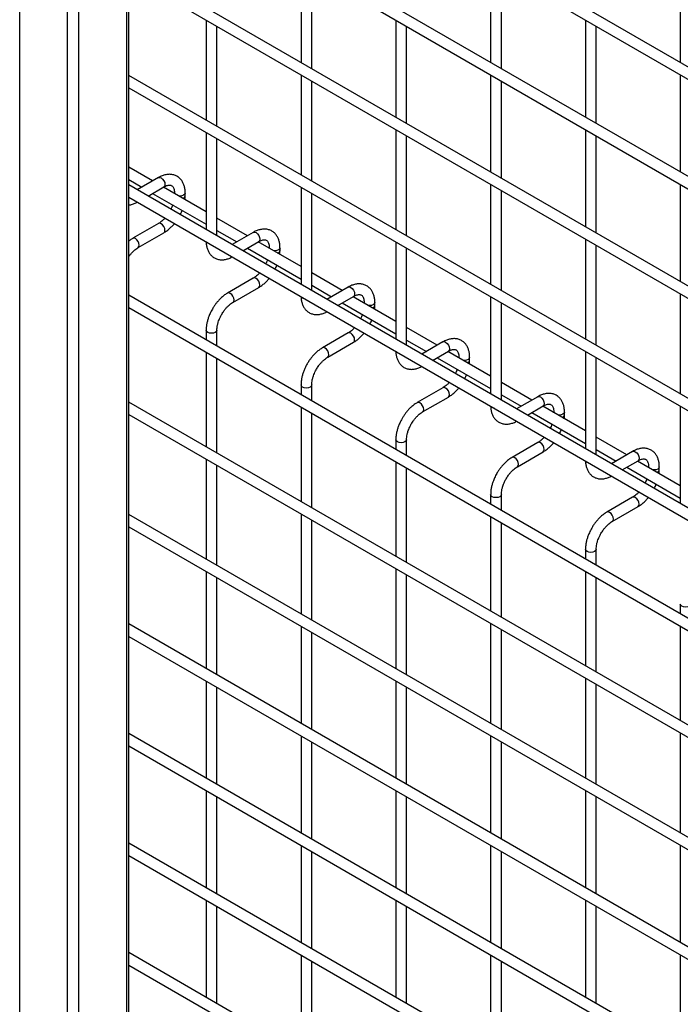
# Model space of a CAD drawing. Header units: inches. Extents: x 0.2 to 10.8, y 0.2 to 8.2.
# Tile 30 of 43: x 9.491 to 9.901, y 5.343 to 5.955. Entities that reach past the tile are written whole.
import ezdxf

# ---------------------------------------------------------------- set-up
doc = ezdxf.new("R2010")
doc.units = ezdxf.units.IN
doc.header["$MEASUREMENT"] = 0

msp = doc.modelspace()

# ---------------------------------------------------------------- linework, layer by layer
for p, q in [((9.49065, 4.57332), (9.49065, 6.81881)), ((9.55694, 6.81881), (9.55694, 4.57332)), ((9.55846, 4.57545), (9.55846, 6.82094)), ((9.52011, 6.8018), (9.52011, 4.55632)), ((9.52748, 4.55632), (9.52748, 6.8018)), ((10.30891, 5.69256), (9.55846, 6.12578)), ((9.55846, 6.11808), (10.30558, 5.68678)), ((10.30891, 5.62451), (9.55846, 6.05774)), ((9.55846, 6.05004), (10.30558, 5.61874)), ((10.30891, 5.55647), (9.55846, 5.98969)), ((9.66546, 5.98827), (9.66546, 5.92793)), ((9.78331, 5.98828), (9.78331, 5.92794)), ((9.90116, 5.9883), (9.90116, 5.92795)), ((9.55846, 5.98199), (10.30558, 5.55069)), ((9.67212, 5.92408), (9.67212, 5.98442)), ((9.78997, 5.92409), (9.78997, 5.98444)), ((9.60653, 5.95425), (9.60653, 5.8922)), ((9.6132, 5.88835), (9.6132, 5.9504)), ((9.72438, 5.95426), (9.72438, 5.89391)), ((9.73105, 5.89006), (9.73105, 5.95041)), ((9.84223, 5.95427), (9.84223, 5.89392)), ((9.8489, 5.89007), (9.8489, 5.95042)), ((10.30891, 5.48672), (9.55846, 5.91994)), ((9.66546, 5.92023), (9.66546, 5.85818)), ((9.78331, 5.92024), (9.78331, 5.85989)), ((9.90116, 5.92025), (9.90116, 5.8599)), ((9.67212, 5.85433), (9.67212, 5.91638)), ((9.78997, 5.85604), (9.78997, 5.91639)), ((9.55846, 5.91225), (10.30558, 5.48095)), ((9.60653, 5.8845), (9.60653, 5.82415)), ((9.72438, 5.88621), (9.72438, 5.82416)), ((9.84223, 5.88622), (9.84223, 5.82588)), ((9.6132, 5.8203), (9.6132, 5.88065)), ((9.73105, 5.82031), (9.73105, 5.88236)), ((9.8489, 5.82203), (9.8489, 5.88237)), ((9.57328, 5.85436), (9.55846, 5.86291)), ((9.55846, 5.85521), (9.56661, 5.85051)), ((9.57691, 5.85645), (9.56374, 5.84885)), ((9.78331, 5.85219), (9.78331, 5.79015)), ((9.90116, 5.85221), (9.90116, 5.79186)), ((10.30891, 5.41867), (9.55846, 5.8519)), ((9.57041, 5.845), (9.58024, 5.85068)), ((9.57328, 5.84666), (9.60653, 5.82746)), ((9.60653, 5.83516), (9.57995, 5.85051)), ((9.58682, 5.84688), (9.58682, 5.84654)), ((9.58688, 5.8465), (9.58682, 5.84687)), ((9.59349, 5.84514), (9.59349, 5.84688)), ((9.66546, 5.85048), (9.66546, 5.79013)), ((9.67212, 5.78629), (9.67212, 5.84663)), ((9.78997, 5.7863), (9.78997, 5.84835)), ((9.55846, 5.8442), (10.30558, 5.4129)), ((9.57691, 5.82797), (9.56091, 5.81874)), ((9.6322, 5.82034), (9.6132, 5.83131)), ((9.56424, 5.81296), (9.58024, 5.8222)), ((9.6132, 5.82361), (9.62554, 5.81649)), ((9.63583, 5.82243), (9.62267, 5.81483)), ((9.62934, 5.81099), (9.63917, 5.81666)), ((9.66546, 5.80114), (9.63887, 5.81649)), ((9.72438, 5.81647), (9.72438, 5.75612)), ((9.84223, 5.81818), (9.84223, 5.75613)), ((9.6322, 5.81264), (9.66546, 5.79345)), ((9.64575, 5.81286), (9.64575, 5.81252)), ((9.64581, 5.81249), (9.64575, 5.81286)), ((9.65241, 5.81112), (9.65241, 5.81286)), ((9.73105, 5.75227), (9.73105, 5.81262)), ((9.8489, 5.75228), (9.8489, 5.81433)), ((9.69113, 5.78632), (9.67212, 5.7973)), ((9.63583, 5.79396), (9.61983, 5.78472)), ((9.62317, 5.77895), (9.63917, 5.78818)), ((9.67212, 5.7896), (9.68446, 5.78247)), ((9.69476, 5.78842), (9.6816, 5.78082)), ((10.30891, 5.35014), (9.55846, 5.78336)), ((9.68826, 5.77697), (9.69809, 5.78264)), ((9.72438, 5.76713), (9.6978, 5.78247)), ((9.70467, 5.77884), (9.70467, 5.77851)), ((9.70473, 5.77847), (9.70467, 5.77884)), ((9.71134, 5.77711), (9.71134, 5.77884)), ((9.78331, 5.78245), (9.78331, 5.7221)), ((9.90116, 5.78416), (9.90116, 5.72211)), ((9.55846, 5.77567), (10.30558, 5.34436)), ((9.69113, 5.77862), (9.72438, 5.75943)), ((9.78997, 5.71825), (9.78997, 5.7786)), ((9.60653, 5.76168), (9.60653, 5.75562)), ((9.6132, 5.75177), (9.6132, 5.76168)), ((9.75006, 5.7523), (9.73105, 5.76328)), ((9.69476, 5.75994), (9.67876, 5.7507)), ((9.73105, 5.75558), (9.74339, 5.74846)), ((9.75368, 5.7544), (9.74052, 5.7468)), ((9.68209, 5.74493), (9.69809, 5.75417)), ((9.74719, 5.74295), (9.75702, 5.74863)), ((9.78331, 5.73311), (9.75672, 5.74846)), ((9.84223, 5.74843), (9.84223, 5.68808)), ((9.60653, 5.74792), (9.60653, 5.68927)), ((9.6132, 5.68542), (9.6132, 5.74407)), ((9.75006, 5.74461), (9.78331, 5.72541)), ((9.7636, 5.74483), (9.7636, 5.74449)), ((9.76366, 5.74445), (9.7636, 5.74482)), ((9.77026, 5.74309), (9.77026, 5.74483)), ((9.8489, 5.68424), (9.8489, 5.74458)), ((9.66546, 5.72766), (9.66546, 5.7216)), ((9.67212, 5.71775), (9.67212, 5.72766)), ((9.75368, 5.72592), (9.73769, 5.71669)), ((9.80898, 5.71829), (9.78997, 5.72926)), ((9.74102, 5.71091), (9.75702, 5.72015)), ((9.78997, 5.72156), (9.80231, 5.71444)), ((9.81261, 5.72038), (9.79945, 5.71278)), ((10.23698, 5.32532), (9.55846, 5.71702)), ((9.66546, 5.7139), (9.66546, 5.65526)), ((9.80611, 5.70893), (9.81594, 5.71461)), ((9.84223, 5.69909), (9.81565, 5.71444)), ((9.90116, 5.71441), (9.90116, 5.65407)), ((9.55846, 5.70932), (10.30558, 5.27802)), ((9.67212, 5.65141), (9.67212, 5.71005)), ((9.80898, 5.71059), (9.84223, 5.69139)), ((9.82252, 5.71081), (9.82252, 5.71047)), ((9.82259, 5.71043), (9.82252, 5.71081)), ((9.82919, 5.70907), (9.82919, 5.71081)), ((9.72438, 5.69364), (9.72438, 5.68758)), ((9.73105, 5.68373), (9.73105, 5.69364)), ((9.86791, 5.68427), (9.8489, 5.69524)), ((9.81261, 5.69191), (9.79661, 5.68267)), ((9.8489, 5.68755), (9.86124, 5.68042)), ((9.60653, 5.68157), (9.60653, 5.61953)), ((9.79994, 5.6769), (9.81594, 5.68613)), ((9.87154, 5.68637), (9.85837, 5.67877)), ((9.6132, 5.61568), (9.6132, 5.67773)), ((9.72438, 5.67988), (9.72438, 5.62124)), ((9.73105, 5.61739), (9.73105, 5.67604)), ((9.86504, 5.67492), (9.87487, 5.68059)), ((9.86791, 5.67657), (9.90116, 5.65738)), ((9.90116, 5.66508), (9.87457, 5.68042)), ((9.88145, 5.67679), (9.88145, 5.67645)), ((9.88151, 5.67642), (9.88145, 5.67679)), ((9.88811, 5.67506), (9.88811, 5.67679)), ((9.78331, 5.65963), (9.78331, 5.65357)), ((9.78997, 5.64972), (9.78997, 5.65963)), ((9.87154, 5.65789), (9.85554, 5.64865)), ((9.85887, 5.64288), (9.87487, 5.65211)), ((10.30891, 5.21405), (9.55846, 5.64727)), ((9.66546, 5.64756), (9.66546, 5.58551)), ((9.78331, 5.64587), (9.78331, 5.58722)), ((9.55846, 5.63958), (10.30558, 5.20827)), ((9.67212, 5.58166), (9.67212, 5.64371)), ((9.78997, 5.58337), (9.78997, 5.64202)), ((9.84223, 5.62561), (9.84223, 5.61955)), ((9.8489, 5.6157), (9.8489, 5.62561)), ((9.60653, 5.61183), (9.60653, 5.55148)), ((9.6132, 5.54763), (9.6132, 5.60798)), ((9.72438, 5.61354), (9.72438, 5.55149)), ((9.73105, 5.54764), (9.73105, 5.60969)), ((9.84223, 5.61185), (9.84223, 5.5532)), ((9.8489, 5.54936), (9.8489, 5.608)), ((9.90116, 5.59159), (9.90116, 5.58553)), ((10.30891, 5.146), (9.55846, 5.57923)), ((9.66546, 5.57781), (9.66546, 5.51746)), ((9.78331, 5.57952), (9.78331, 5.51747)), ((9.90116, 5.57783), (9.90116, 5.51919)), ((9.55846, 5.57153), (10.30558, 5.14023)), ((9.67212, 5.51362), (9.67212, 5.57396)), ((9.78997, 5.51363), (9.78997, 5.57567)), ((9.60653, 5.54378), (9.60653, 5.48344)), ((9.72438, 5.54379), (9.72438, 5.48345)), ((9.84223, 5.54551), (9.84223, 5.48346)), ((9.8489, 5.47961), (9.8489, 5.54166)), ((9.6132, 5.47959), (9.6132, 5.53993)), ((9.73105, 5.4796), (9.73105, 5.53995)), ((10.30891, 5.07796), (9.55846, 5.51118)), ((9.66546, 5.50977), (9.66546, 5.44942)), ((9.78331, 5.50978), (9.78331, 5.44943)), ((9.90116, 5.51149), (9.90116, 5.44944)), ((9.67212, 5.44557), (9.67212, 5.50592)), ((9.78997, 5.44558), (9.78997, 5.50593)), ((9.55846, 5.50349), (10.30558, 5.07218)), ((9.60653, 5.47574), (9.60653, 5.41539)), ((9.72438, 5.47575), (9.72438, 5.4154)), ((9.84223, 5.47576), (9.84223, 5.41541)), ((9.6132, 5.41154), (9.6132, 5.47189)), ((9.73105, 5.41155), (9.73105, 5.4719)), ((9.8489, 5.41156), (9.8489, 5.47191)), ((10.30891, 5.00991), (9.55846, 5.44314)), ((9.66546, 5.44172), (9.66546, 5.38137)), ((9.67212, 5.37753), (9.67212, 5.43787)), ((9.78331, 5.44173), (9.78331, 5.38138)), ((9.78997, 5.37754), (9.78997, 5.43788)), ((9.90116, 5.44174), (9.90116, 5.3814)), ((9.55846, 5.43544), (10.30558, 5.00414)), ((9.60653, 5.40769), (9.60653, 5.34735)), ((9.72438, 5.4077), (9.72438, 5.34736)), ((9.84223, 5.40772), (9.84223, 5.34737)), ((9.6132, 5.3435), (9.6132, 5.40384)), ((9.73105, 5.34351), (9.73105, 5.40386)), ((9.8489, 5.34352), (9.8489, 5.40387)), ((10.30891, 4.94187), (9.55846, 5.37509)), ((9.66546, 5.37368), (9.66546, 5.31333)), ((9.67212, 5.30948), (9.67212, 5.36983)), ((9.78331, 5.37369), (9.78331, 5.31334)), ((9.78997, 5.30949), (9.78997, 5.36984)), ((9.90116, 5.3737), (9.90116, 5.31335)), ((9.55846, 5.3674), (10.30558, 4.93609))]:
    msp.add_line(p, q)
at = {"flags": 128}
for points in [[(9.57691, 5.85645), (9.57767, 5.8566), (9.57857, 5.85629)], [(9.57857, 5.85629), (9.57948, 5.85556), (9.58024, 5.85453), (9.58075, 5.85335), (9.58093, 5.8522), (9.58075, 5.85126), (9.58024, 5.85068), (9.58024, 5.85068)], [(9.59349, 5.84687), (9.59323, 5.84614), (9.59251, 5.84552), (9.59143, 5.8451), (9.59015, 5.84495), (9.5895, 5.84499)], [(9.58024, 5.8222), (9.58024, 5.8222), (9.58075, 5.82279), (9.58093, 5.82373), (9.58075, 5.82487), (9.58024, 5.82605), (9.57948, 5.82708), (9.57857, 5.82781), (9.57767, 5.82812), (9.57691, 5.82797)], [(9.63583, 5.82243), (9.6366, 5.82258), (9.6375, 5.82227)], [(9.6375, 5.82227), (9.6384, 5.82154), (9.63917, 5.82051), (9.63968, 5.81933), (9.63986, 5.81819), (9.63968, 5.81725), (9.63917, 5.81666), (9.63917, 5.81666)], [(9.56258, 5.81857), (9.56167, 5.81889), (9.56091, 5.81874), (9.5609, 5.81873)], [(9.56424, 5.81296), (9.56424, 5.81296), (9.56475, 5.81355), (9.56493, 5.81449), (9.56475, 5.81564), (9.56424, 5.81681), (9.56348, 5.81784), (9.56258, 5.81857)], [(9.60751, 5.81567), (9.60678, 5.8163), (9.60677, 5.81632)], [(9.60862, 5.81524), (9.60859, 5.81525), (9.60751, 5.81567)], [(9.65241, 5.81285), (9.65216, 5.81212), (9.65144, 5.8115), (9.65035, 5.81108), (9.64908, 5.81094), (9.64843, 5.81097)], [(9.63917, 5.78818), (9.63917, 5.78818), (9.63968, 5.78877), (9.63986, 5.78971), (9.63968, 5.79085), (9.63917, 5.79203), (9.6384, 5.79306), (9.6375, 5.79379), (9.6366, 5.7941), (9.63583, 5.79396)], [(9.69476, 5.78842), (9.69552, 5.78856), (9.69643, 5.78825)], [(9.69643, 5.78825), (9.69733, 5.78752), (9.69809, 5.78649), (9.6986, 5.78531), (9.69878, 5.78417), (9.6986, 5.78323), (9.69809, 5.78264), (9.69809, 5.78264)], [(9.6215, 5.78456), (9.6206, 5.78487), (9.61983, 5.78472), (9.61982, 5.78471)], [(9.62316, 5.77894), (9.62317, 5.77895), (9.62368, 5.77954), (9.62386, 5.78047), (9.62368, 5.78162), (9.62317, 5.7828), (9.6224, 5.78383), (9.6215, 5.78456)], [(9.66643, 5.78165), (9.66571, 5.78228), (9.66569, 5.7823)], [(9.66755, 5.78123), (9.66751, 5.78124), (9.66643, 5.78165)], [(9.71134, 5.77883), (9.71108, 5.77811), (9.71036, 5.77748), (9.70928, 5.77707), (9.708, 5.77692), (9.70736, 5.77696)], [(9.6132, 5.76168), (9.6132, 5.76168), (9.61294, 5.76094), (9.61222, 5.76032), (9.61114, 5.7599), (9.60986, 5.75975), (9.60859, 5.7599), (9.60751, 5.76032), (9.60678, 5.76094), (9.60653, 5.76168), (9.60653, 5.76169)], [(9.69809, 5.75417), (9.69809, 5.75417), (9.6986, 5.75475), (9.69878, 5.75569), (9.6986, 5.75684), (9.69809, 5.75802), (9.69733, 5.75905), (9.69643, 5.75977), (9.69552, 5.76009), (9.69476, 5.75994)], [(9.75368, 5.7544), (9.75445, 5.75455), (9.75535, 5.75423)], [(9.68043, 5.75054), (9.67952, 5.75085), (9.67876, 5.7507), (9.67875, 5.7507)], [(9.68209, 5.74493), (9.68209, 5.74493), (9.6826, 5.74552), (9.68278, 5.74646), (9.6826, 5.7476), (9.68209, 5.74878), (9.68133, 5.74981), (9.68043, 5.75054)], [(9.72536, 5.74764), (9.72464, 5.74826), (9.72462, 5.74828)], [(9.75535, 5.75423), (9.75625, 5.75351), (9.75702, 5.75247), (9.75753, 5.7513), (9.75771, 5.75015), (9.75753, 5.74921), (9.75702, 5.74863), (9.75702, 5.74863)], [(9.72648, 5.74721), (9.72644, 5.74722), (9.72536, 5.74764)], [(9.77026, 5.74482), (9.77001, 5.74409), (9.76929, 5.74347), (9.76821, 5.74305), (9.76693, 5.7429), (9.76628, 5.74294)], [(9.67212, 5.72767), (9.67212, 5.72766), (9.67187, 5.72692), (9.67115, 5.7263), (9.67006, 5.72588), (9.66879, 5.72574), (9.66751, 5.72588), (9.66643, 5.7263), (9.66571, 5.72692), (9.66546, 5.72766), (9.66546, 5.72767)], [(9.75702, 5.72015), (9.75702, 5.72015), (9.75753, 5.72074), (9.75771, 5.72167), (9.75753, 5.72282), (9.75702, 5.724), (9.75625, 5.72503), (9.75535, 5.72576), (9.75445, 5.72607), (9.75368, 5.72592)], [(9.81261, 5.72038), (9.81337, 5.72053), (9.81428, 5.72022)], [(9.81428, 5.72022), (9.81518, 5.71949), (9.81594, 5.71846), (9.81645, 5.71728), (9.81663, 5.71613), (9.81645, 5.7152), (9.81594, 5.71461), (9.81594, 5.71461)], [(9.73935, 5.71652), (9.73845, 5.71684), (9.73769, 5.71669), (9.73768, 5.71668)], [(9.74101, 5.71091), (9.74102, 5.71091), (9.74153, 5.7115), (9.74171, 5.71244), (9.74153, 5.71358), (9.74102, 5.71476), (9.74025, 5.71579), (9.73935, 5.71652)], [(9.78428, 5.71362), (9.78356, 5.71424), (9.78355, 5.71427)], [(9.7854, 5.71319), (9.78536, 5.7132), (9.78428, 5.71362)], [(9.82919, 5.7108), (9.82893, 5.71007), (9.82821, 5.70945), (9.82713, 5.70903), (9.82586, 5.70888), (9.82521, 5.70892)], [(9.73105, 5.69365), (9.73105, 5.69364), (9.73079, 5.69291), (9.73007, 5.69228), (9.72899, 5.69186), (9.72771, 5.69172), (9.72644, 5.69186), (9.72536, 5.69228), (9.72464, 5.69291), (9.72438, 5.69364), (9.72438, 5.69365)], [(9.81594, 5.68613), (9.81594, 5.68613), (9.81645, 5.68672), (9.81663, 5.68766), (9.81645, 5.6888), (9.81594, 5.68998), (9.81518, 5.69101), (9.81428, 5.69174), (9.81337, 5.69205), (9.81261, 5.69191)], [(9.79828, 5.6825), (9.79738, 5.68282), (9.79661, 5.68267), (9.7966, 5.68266)], [(9.79994, 5.67689), (9.79994, 5.6769), (9.80046, 5.67748), (9.80064, 5.67842), (9.80046, 5.67957), (9.79994, 5.68075), (9.79918, 5.68178), (9.79828, 5.6825)], [(9.87154, 5.68637), (9.8723, 5.68651), (9.8732, 5.6862)], [(9.8732, 5.6862), (9.8741, 5.68547), (9.87487, 5.68444), (9.87538, 5.68326), (9.87556, 5.68212), (9.87538, 5.68118), (9.87487, 5.68059), (9.87487, 5.68059)], [(9.84321, 5.6796), (9.84249, 5.68023), (9.84247, 5.68025)], [(9.84433, 5.67918), (9.84429, 5.67919), (9.84321, 5.6796)], [(9.88811, 5.67678), (9.88786, 5.67606), (9.88714, 5.67543), (9.88606, 5.67501), (9.88478, 5.67487), (9.88413, 5.6749)], [(9.78997, 5.65963), (9.78997, 5.65963), (9.78972, 5.65889), (9.789, 5.65827), (9.78792, 5.65785), (9.78664, 5.6577), (9.78536, 5.65785), (9.78428, 5.65827), (9.78356, 5.65889), (9.78331, 5.65963), (9.78331, 5.65964)], [(9.87487, 5.65211), (9.87487, 5.65211), (9.87538, 5.6527), (9.87556, 5.65364), (9.87538, 5.65479), (9.87487, 5.65596), (9.8741, 5.657), (9.8732, 5.65772), (9.8723, 5.65804), (9.87154, 5.65789)], [(9.8572, 5.64849), (9.8563, 5.6488), (9.85554, 5.64865), (9.85553, 5.64865)], [(9.85886, 5.64288), (9.85887, 5.64288), (9.85938, 5.64347), (9.85956, 5.64441), (9.85938, 5.64555), (9.85887, 5.64673), (9.85811, 5.64776), (9.8572, 5.64849)], [(9.8489, 5.62562), (9.8489, 5.62561), (9.84865, 5.62487), (9.84792, 5.62425), (9.84684, 5.62383), (9.84557, 5.62368), (9.84429, 5.62383), (9.84321, 5.62425), (9.84249, 5.62487), (9.84223, 5.62561), (9.84223, 5.62562)], [(9.90782, 5.5916), (9.90782, 5.59159), (9.90757, 5.59086), (9.90685, 5.59023), (9.90577, 5.58981), (9.90449, 5.58967), (9.90322, 5.58981), (9.90213, 5.59023), (9.90141, 5.59086), (9.90116, 5.59159), (9.90116, 5.5916)]]:
    msp.add_lwpolyline(points, dxfattribs=at)
for centre in [(9.59147, 5.84553), (9.6504, 5.81151), (9.70932, 5.77749), (9.76825, 5.74347), (9.82717, 5.70946), (9.8861, 5.67544)]:
    msp.add_arc(centre, 0.00205, 285.22686, 348.9837)
for points, knots in [([(9.59346, 5.84687), (9.59346, 5.84736), (9.59346, 5.84859), (9.59316, 5.85044), (9.59257, 5.8524), (9.59166, 5.8542), (9.59043, 5.85579), (9.58885, 5.85709), (9.58692, 5.85805), (9.58478, 5.85851), (9.58253, 5.85848), (9.58032, 5.85801), (9.57843, 5.85731), (9.57731, 5.85665), (9.57691, 5.85641)], [0, 0, 0, 0, 0.055592, 0.138527, 0.222447, 0.30698, 0.392218, 0.479262, 0.570513, 0.669513, 0.760726, 0.854051, 0.947574, 1, 1, 1, 1]), ([(9.58024, 5.85066), (9.58059, 5.85086), (9.58136, 5.85128), (9.58243, 5.85164), (9.58342, 5.85183), (9.58424, 5.8518), (9.58494, 5.85161), (9.58548, 5.85126), (9.58601, 5.85062), (9.58644, 5.84971), (9.58672, 5.84848), (9.58685, 5.8475), (9.58682, 5.84691), (9.58681, 5.84687)], [0, 0, 0, 0, 0.0763405, 0.1646466, 0.2544891, 0.3484721, 0.4535719, 0.5896971, 0.6956808, 0.7966431, 0.8959258, 0.9942469, 1, 1, 1, 1]), ([(9.55846, 5.83947), (9.55848, 5.83947), (9.55923, 5.83947), (9.56074, 5.8399), (9.56248, 5.84047), (9.56345, 5.84104), (9.5637, 5.84118)], [0, 0, 0, 0, 0.008455, 0.429952, 0.852683, 1, 1, 1, 1]), ([(9.59333, 5.84278), (9.5934, 5.84335), (9.5935, 5.84415), (9.59347, 5.84491), (9.59346, 5.84513)], [0, 0, 0, 0, 0.702391, 1, 1, 1, 1]), ([(9.58574, 5.83946), (9.58565, 5.83921), (9.5854, 5.83848), (9.58502, 5.83758), (9.58469, 5.83696), (9.58461, 5.83681)], [0, 0, 0, 0, 0.29009, 0.820362, 1, 1, 1, 1]), ([(9.59037, 5.83348), (9.59063, 5.83396), (9.59109, 5.83481), (9.59144, 5.83569), (9.5916, 5.83608)], [0, 0, 0, 0, 0.558376, 1, 1, 1, 1]), ([(9.58087, 5.83127), (9.58082, 5.83121), (9.5804, 5.83072), (9.57954, 5.8299), (9.57831, 5.82888), (9.57741, 5.82824), (9.57696, 5.82801), (9.57691, 5.82799)], [0, 0, 0, 0, 0.0394713, 0.3346516, 0.6442592, 0.9591801, 1, 1, 1, 1]), ([(9.58023, 5.82224), (9.58054, 5.82241), (9.58152, 5.82294), (9.58307, 5.82413), (9.58481, 5.82571), (9.58602, 5.82697), (9.58661, 5.82772), (9.58674, 5.82788)], [0, 0, 0, 0, 0.129124, 0.41882, 0.688076, 0.933929, 1, 1, 1, 1]), ([(9.65238, 5.81285), (9.65238, 5.81334), (9.65238, 5.81457), (9.65208, 5.81642), (9.65149, 5.81839), (9.65059, 5.82019), (9.64936, 5.82177), (9.64778, 5.82308), (9.64585, 5.82403), (9.6437, 5.82449), (9.64146, 5.82446), (9.63925, 5.82399), (9.63736, 5.82329), (9.63624, 5.82263), (9.63584, 5.82239)], [0, 0, 0, 0, 0.055592, 0.138527, 0.222447, 0.30698, 0.392218, 0.479262, 0.570513, 0.669513, 0.760726, 0.854051, 0.947574, 1, 1, 1, 1]), ([(9.56091, 5.8187), (9.56064, 5.81855), (9.5598, 5.8181), (9.559, 5.81747), (9.55846, 5.81705)], [0, 0, 0, 0, 0.331898, 1, 1, 1, 1]), ([(9.60657, 5.81643), (9.60657, 5.81615), (9.60658, 5.81514), (9.60686, 5.81349), (9.60744, 5.81152), (9.60834, 5.80971), (9.60957, 5.80812), (9.61114, 5.8068), (9.61306, 5.80584), (9.61521, 5.80537), (9.61745, 5.80538), (9.61966, 5.80584), (9.6214, 5.80646), (9.62237, 5.80702), (9.62262, 5.80716)], [0, 0, 0, 0, 0.032833, 0.119629, 0.207459, 0.295935, 0.385138, 0.47619, 0.571564, 0.674943, 0.770332, 0.867962, 0.965877, 1, 1, 1, 1]), ([(9.63916, 5.81665), (9.63952, 5.81684), (9.64028, 5.81726), (9.64135, 5.81763), (9.64234, 5.81781), (9.64317, 5.81779), (9.64386, 5.81759), (9.6444, 5.81724), (9.64493, 5.8166), (9.64537, 5.81569), (9.64565, 5.81446), (9.64578, 5.81348), (9.64574, 5.81289), (9.64574, 5.81286)], [0, 0, 0, 0, 0.0763405, 0.1646466, 0.2544891, 0.3484721, 0.4535719, 0.5896971, 0.6956808, 0.7966431, 0.8959258, 0.9942469, 1, 1, 1, 1]), ([(9.55846, 5.80739), (9.55853, 5.8075), (9.55879, 5.8079), (9.55944, 5.80872), (9.5604, 5.80984), (9.56158, 5.81102), (9.56281, 5.81203), (9.56372, 5.81269), (9.56418, 5.81292), (9.56424, 5.81295)], [0, 0, 0, 0, 0.0409155, 0.1595341, 0.3537825, 0.5514246, 0.7587561, 0.9696764, 1, 1, 1, 1]), ([(9.65225, 5.80877), (9.65232, 5.80933), (9.65242, 5.81013), (9.65239, 5.81089), (9.65238, 5.81111)], [0, 0, 0, 0, 0.702391, 1, 1, 1, 1]), ([(9.64467, 5.80545), (9.64458, 5.80519), (9.64432, 5.80446), (9.64395, 5.80356), (9.64362, 5.80294), (9.64354, 5.80279)], [0, 0, 0, 0, 0.29009, 0.820362, 1, 1, 1, 1]), ([(9.63979, 5.79725), (9.63974, 5.79719), (9.63932, 5.7967), (9.63846, 5.79589), (9.63724, 5.79487), (9.63634, 5.79423), (9.63589, 5.794), (9.63584, 5.79397)], [0, 0, 0, 0, 0.0394713, 0.3346516, 0.6442592, 0.9591801, 1, 1, 1, 1]), ([(9.6493, 5.79946), (9.64955, 5.79994), (9.65001, 5.80079), (9.65037, 5.80167), (9.65053, 5.80206)], [0, 0, 0, 0, 0.558376, 1, 1, 1, 1]), ([(9.63916, 5.78822), (9.63946, 5.78839), (9.64045, 5.78892), (9.642, 5.79011), (9.64374, 5.79169), (9.64494, 5.79296), (9.64554, 5.7937), (9.64567, 5.79386)], [0, 0, 0, 0, 0.129124, 0.41882, 0.688076, 0.933929, 1, 1, 1, 1]), ([(9.71131, 5.77883), (9.71131, 5.77932), (9.71131, 5.78055), (9.71101, 5.7824), (9.71042, 5.78437), (9.70951, 5.78617), (9.70828, 5.78775), (9.70671, 5.78906), (9.70477, 5.79001), (9.70263, 5.79047), (9.70038, 5.79045), (9.69818, 5.78997), (9.69628, 5.78927), (9.69517, 5.78861), (9.69476, 5.78837)], [0, 0, 0, 0, 0.055592, 0.138527, 0.222447, 0.30698, 0.392218, 0.479262, 0.570513, 0.669513, 0.760726, 0.854051, 0.947574, 1, 1, 1, 1]), ([(9.61984, 5.78468), (9.61956, 5.78453), (9.6186, 5.78401), (9.61706, 5.78284), (9.6153, 5.78127), (9.61384, 5.7797), (9.61258, 5.77815), (9.61144, 5.77657), (9.61074, 5.77541), (9.61038, 5.77481)], [0, 0, 0, 0, 0.076054, 0.263021, 0.437352, 0.597786, 0.719603, 0.857444, 1, 1, 1, 1]), ([(9.61616, 5.77148), (9.61662, 5.77223), (9.61727, 5.77329), (9.61836, 5.7747), (9.61932, 5.77583), (9.62051, 5.777), (9.62174, 5.77802), (9.62265, 5.77867), (9.62311, 5.7789), (9.62316, 5.77893)], [0, 0, 0, 0, 0.2331862, 0.328025, 0.4833317, 0.6413519, 0.8071191, 0.9757554, 1, 1, 1, 1]), ([(9.6655, 5.78241), (9.6655, 5.78214), (9.6655, 5.78112), (9.66578, 5.77947), (9.66636, 5.7775), (9.66727, 5.7757), (9.66849, 5.7741), (9.67006, 5.77279), (9.67199, 5.77182), (9.67413, 5.77135), (9.67637, 5.77136), (9.67859, 5.77183), (9.68033, 5.77244), (9.6813, 5.773), (9.68155, 5.77315)], [0, 0, 0, 0, 0.032833, 0.119629, 0.207459, 0.295935, 0.385138, 0.47619, 0.571564, 0.674943, 0.770332, 0.867962, 0.965877, 1, 1, 1, 1]), ([(9.69809, 5.78263), (9.69844, 5.78283), (9.69921, 5.78325), (9.70028, 5.78361), (9.70127, 5.78379), (9.7021, 5.78377), (9.70279, 5.78358), (9.70333, 5.78323), (9.70386, 5.78258), (9.70429, 5.78167), (9.70457, 5.78044), (9.7047, 5.77947), (9.70467, 5.77887), (9.70466, 5.77884)], [0, 0, 0, 0, 0.0763405, 0.1646466, 0.2544891, 0.3484721, 0.4535719, 0.5896971, 0.6956808, 0.7966431, 0.8959258, 0.9942469, 1, 1, 1, 1]), ([(9.61038, 5.77481), (9.60987, 5.77387), (9.60915, 5.77254), (9.6083, 5.7705), (9.60767, 5.76876), (9.6071, 5.76668), (9.60671, 5.76455), (9.60652, 5.76286), (9.60655, 5.76192), (9.60656, 5.76169)], [0, 0, 0, 0, 0.22114, 0.311302, 0.459898, 0.612592, 0.774999, 0.943044, 1, 1, 1, 1]), ([(9.71118, 5.77475), (9.71125, 5.77531), (9.71135, 5.77611), (9.71132, 5.77687), (9.71131, 5.7771)], [0, 0, 0, 0, 0.702391, 1, 1, 1, 1]), ([(9.61321, 5.76168), (9.61322, 5.76217), (9.61324, 5.76319), (9.61354, 5.76492), (9.61398, 5.76659), (9.61453, 5.76814), (9.61521, 5.76973), (9.61581, 5.77083), (9.61616, 5.77148)], [0, 0, 0, 0, 0.169323, 0.352373, 0.534052, 0.667576, 0.805635, 1, 1, 1, 1]), ([(9.70359, 5.77143), (9.7035, 5.77117), (9.70325, 5.77044), (9.70287, 5.76954), (9.70254, 5.76893), (9.70246, 5.76877)], [0, 0, 0, 0, 0.29009, 0.820362, 1, 1, 1, 1]), ([(9.70822, 5.76545), (9.70848, 5.76592), (9.70894, 5.76677), (9.70929, 5.76766), (9.70945, 5.76805)], [0, 0, 0, 0, 0.558376, 1, 1, 1, 1]), ([(9.69872, 5.76324), (9.69867, 5.76318), (9.69825, 5.76269), (9.69739, 5.76187), (9.69616, 5.76085), (9.69526, 5.76021), (9.69481, 5.75998), (9.69476, 5.75995)], [0, 0, 0, 0, 0.039471, 0.334652, 0.644259, 0.95918, 1, 1, 1, 1]), ([(9.69809, 5.75421), (9.69839, 5.75437), (9.69937, 5.75491), (9.70093, 5.7561), (9.70267, 5.75767), (9.70387, 5.75894), (9.70447, 5.75969), (9.70459, 5.75984)], [0, 0, 0, 0, 0.129124, 0.41882, 0.688076, 0.933929, 1, 1, 1, 1]), ([(9.77024, 5.74481), (9.77024, 5.74531), (9.77023, 5.74654), (9.76993, 5.74839), (9.76934, 5.75035), (9.76844, 5.75215), (9.76721, 5.75374), (9.76563, 5.75504), (9.7637, 5.756), (9.76155, 5.75646), (9.75931, 5.75643), (9.7571, 5.75595), (9.75521, 5.75526), (9.75409, 5.7546), (9.75369, 5.75436)], [0, 0, 0, 0, 0.055592, 0.138527, 0.222447, 0.30698, 0.392218, 0.479262, 0.570513, 0.669513, 0.760726, 0.854051, 0.947574, 1, 1, 1, 1]), ([(9.67877, 5.75066), (9.67849, 5.75051), (9.67753, 5.75), (9.67599, 5.74882), (9.67422, 5.74725), (9.67277, 5.74568), (9.6715, 5.74413), (9.67037, 5.74255), (9.66967, 5.74139), (9.66931, 5.7408)], [0, 0, 0, 0, 0.076054, 0.263021, 0.437352, 0.597786, 0.719603, 0.857444, 1, 1, 1, 1]), ([(9.72442, 5.7484), (9.72442, 5.74812), (9.72443, 5.74711), (9.72471, 5.74546), (9.72529, 5.74348), (9.72619, 5.74168), (9.72742, 5.74009), (9.72899, 5.73877), (9.73091, 5.73781), (9.73306, 5.73733), (9.7353, 5.73734), (9.73751, 5.73781), (9.73925, 5.73842), (9.74022, 5.73898), (9.74047, 5.73913)], [0, 0, 0, 0, 0.032833, 0.119629, 0.207459, 0.295935, 0.385138, 0.47619, 0.571564, 0.674943, 0.770332, 0.867962, 0.965877, 1, 1, 1, 1]), ([(9.75701, 5.74861), (9.75737, 5.74881), (9.75813, 5.74923), (9.7592, 5.74959), (9.76019, 5.74977), (9.76102, 5.74975), (9.76172, 5.74956), (9.76225, 5.74921), (9.76278, 5.74856), (9.76322, 5.74766), (9.7635, 5.74642), (9.76363, 5.74545), (9.76359, 5.74486), (9.76359, 5.74482)], [0, 0, 0, 0, 0.0763405, 0.1646466, 0.2544891, 0.3484721, 0.4535719, 0.5896971, 0.6956808, 0.7966431, 0.8959258, 0.9942469, 1, 1, 1, 1]), ([(9.67508, 5.73746), (9.67555, 5.73821), (9.6762, 5.73927), (9.67729, 5.74069), (9.67825, 5.74181), (9.67943, 5.74299), (9.68066, 5.744), (9.68157, 5.74465), (9.68203, 5.74489), (9.68209, 5.74492)], [0, 0, 0, 0, 0.2331862, 0.328025, 0.4833317, 0.6413519, 0.8071191, 0.9757554, 1, 1, 1, 1]), ([(9.7701, 5.74073), (9.77017, 5.74129), (9.77027, 5.7421), (9.77024, 5.74285), (9.77024, 5.74308)], [0, 0, 0, 0, 0.702391, 1, 1, 1, 1]), ([(9.66931, 5.7408), (9.6688, 5.73985), (9.66808, 5.73852), (9.66722, 5.73649), (9.6666, 5.73474), (9.66602, 5.73266), (9.66564, 5.73053), (9.66545, 5.72884), (9.66548, 5.72791), (9.66548, 5.72767)], [0, 0, 0, 0, 0.22114, 0.311302, 0.459898, 0.612592, 0.774999, 0.943044, 1, 1, 1, 1]), ([(9.67213, 5.72767), (9.67214, 5.72815), (9.67217, 5.72917), (9.67246, 5.7309), (9.67291, 5.73257), (9.67346, 5.73412), (9.67413, 5.73572), (9.67473, 5.73682), (9.67508, 5.73746)], [0, 0, 0, 0, 0.169323, 0.352373, 0.534052, 0.667576, 0.805635, 1, 1, 1, 1]), ([(9.76252, 5.73741), (9.76243, 5.73716), (9.76217, 5.73643), (9.7618, 5.73553), (9.76147, 5.73491), (9.76139, 5.73475)], [0, 0, 0, 0, 0.29009, 0.820362, 1, 1, 1, 1]), ([(9.76715, 5.73143), (9.76741, 5.7319), (9.76786, 5.73276), (9.76822, 5.73364), (9.76838, 5.73403)], [0, 0, 0, 0, 0.558376, 1, 1, 1, 1]), ([(9.75764, 5.72922), (9.75759, 5.72916), (9.75717, 5.72867), (9.75631, 5.72785), (9.75509, 5.72683), (9.75419, 5.72619), (9.75374, 5.72596), (9.75369, 5.72594)], [0, 0, 0, 0, 0.0394713, 0.3346516, 0.6442592, 0.9591801, 1, 1, 1, 1]), ([(9.75701, 5.72019), (9.75731, 5.72035), (9.7583, 5.72089), (9.75985, 5.72208), (9.76159, 5.72366), (9.76279, 5.72492), (9.76339, 5.72567), (9.76352, 5.72583)], [0, 0, 0, 0, 0.129124, 0.41882, 0.688076, 0.933929, 1, 1, 1, 1]), ([(9.82916, 5.7108), (9.82916, 5.71129), (9.82916, 5.71252), (9.82886, 5.71437), (9.82827, 5.71634), (9.82736, 5.71813), (9.82613, 5.71972), (9.82456, 5.72103), (9.82263, 5.72198), (9.82048, 5.72244), (9.81824, 5.72241), (9.81603, 5.72194), (9.81414, 5.72124), (9.81302, 5.72058), (9.81262, 5.72034)], [0, 0, 0, 0, 0.055592, 0.138527, 0.222447, 0.30698, 0.392218, 0.479262, 0.570513, 0.669513, 0.760726, 0.854051, 0.947574, 1, 1, 1, 1]), ([(9.73769, 5.71665), (9.73741, 5.7165), (9.73645, 5.71598), (9.73491, 5.7148), (9.73315, 5.71323), (9.73169, 5.71167), (9.73043, 5.71011), (9.7293, 5.70854), (9.72859, 5.70737), (9.72824, 5.70678)], [0, 0, 0, 0, 0.076054, 0.263021, 0.437352, 0.597786, 0.719603, 0.857444, 1, 1, 1, 1]), ([(9.78335, 5.71438), (9.78335, 5.7141), (9.78335, 5.71309), (9.78364, 5.71144), (9.78421, 5.70947), (9.78512, 5.70766), (9.78634, 5.70607), (9.78791, 5.70475), (9.78984, 5.70379), (9.79198, 5.70332), (9.79423, 5.70333), (9.79644, 5.70379), (9.79818, 5.70441), (9.79915, 5.70497), (9.7994, 5.70511)], [0, 0, 0, 0, 0.032833, 0.119629, 0.207459, 0.295935, 0.385138, 0.47619, 0.571564, 0.674943, 0.770332, 0.867962, 0.965877, 1, 1, 1, 1]), ([(9.81594, 5.7146), (9.8163, 5.71479), (9.81706, 5.71521), (9.81813, 5.71558), (9.81912, 5.71576), (9.81995, 5.71574), (9.82064, 5.71554), (9.82118, 5.71519), (9.82171, 5.71455), (9.82214, 5.71364), (9.82242, 5.71241), (9.82255, 5.71143), (9.82252, 5.71084), (9.82252, 5.71081)], [0, 0, 0, 0, 0.0763405, 0.1646466, 0.2544891, 0.3484721, 0.4535719, 0.5896971, 0.6956808, 0.7966431, 0.8959258, 0.9942469, 1, 1, 1, 1]), ([(9.72824, 5.70678), (9.72772, 5.70583), (9.727, 5.7045), (9.72615, 5.70247), (9.72552, 5.70072), (9.72495, 5.69865), (9.72456, 5.69651), (9.72437, 5.69482), (9.7244, 5.69389), (9.72441, 5.69365)], [0, 0, 0, 0, 0.22114, 0.311302, 0.459898, 0.612592, 0.774999, 0.943044, 1, 1, 1, 1]), ([(9.73401, 5.70345), (9.73447, 5.7042), (9.73512, 5.70525), (9.73621, 5.70667), (9.73717, 5.70779), (9.73836, 5.70897), (9.73959, 5.70998), (9.7405, 5.71064), (9.74096, 5.71087), (9.74101, 5.7109)], [0, 0, 0, 0, 0.2331862, 0.328025, 0.4833317, 0.6413519, 0.8071191, 0.9757554, 1, 1, 1, 1]), ([(9.82903, 5.70672), (9.8291, 5.70728), (9.8292, 5.70808), (9.82917, 5.70884), (9.82916, 5.70906)], [0, 0, 0, 0, 0.702391, 1, 1, 1, 1]), ([(9.73106, 5.69365), (9.73107, 5.69414), (9.73109, 5.69515), (9.73139, 5.69688), (9.73183, 5.69856), (9.73238, 5.7001), (9.73306, 5.7017), (9.73366, 5.7028), (9.73401, 5.70345)], [0, 0, 0, 0, 0.169323, 0.352373, 0.534052, 0.667576, 0.805635, 1, 1, 1, 1]), ([(9.82144, 5.7034), (9.82135, 5.70314), (9.8211, 5.70241), (9.82072, 5.70151), (9.8204, 5.70089), (9.82031, 5.70074)], [0, 0, 0, 0, 0.2900903, 0.8203618, 1, 1, 1, 1]), ([(9.82608, 5.69741), (9.82633, 5.69789), (9.82679, 5.69874), (9.82715, 5.69962), (9.8273, 5.70001)], [0, 0, 0, 0, 0.558376, 1, 1, 1, 1]), ([(9.81657, 5.6952), (9.81652, 5.69514), (9.8161, 5.69465), (9.81524, 5.69384), (9.81402, 5.69282), (9.81311, 5.69217), (9.81267, 5.69194), (9.81261, 5.69192)], [0, 0, 0, 0, 0.0394713, 0.3346516, 0.6442592, 0.9591801, 1, 1, 1, 1]), ([(9.81594, 5.68617), (9.81624, 5.68634), (9.81722, 5.68687), (9.81878, 5.68806), (9.82052, 5.68964), (9.82172, 5.69091), (9.82232, 5.69165), (9.82244, 5.69181)], [0, 0, 0, 0, 0.129124, 0.41882, 0.688076, 0.933929, 1, 1, 1, 1]), ([(9.88809, 5.67678), (9.88809, 5.67727), (9.88809, 5.6785), (9.88778, 5.68035), (9.8872, 5.68232), (9.88629, 5.68412), (9.88506, 5.6857), (9.88348, 5.68701), (9.88155, 5.68796), (9.8794, 5.68842), (9.87716, 5.68839), (9.87495, 5.68792), (9.87306, 5.68722), (9.87194, 5.68656), (9.87154, 5.68632)], [0, 0, 0, 0, 0.055592, 0.138527, 0.222447, 0.30698, 0.392218, 0.479262, 0.570513, 0.669513, 0.760726, 0.854051, 0.947574, 1, 1, 1, 1]), ([(9.79662, 5.68263), (9.79634, 5.68248), (9.79538, 5.68196), (9.79384, 5.68079), (9.79207, 5.67921), (9.79062, 5.67765), (9.78936, 5.6761), (9.78822, 5.67452), (9.78752, 5.67335), (9.78716, 5.67276)], [0, 0, 0, 0, 0.076054, 0.263021, 0.437352, 0.597786, 0.719603, 0.857444, 1, 1, 1, 1]), ([(9.87487, 5.68058), (9.87522, 5.68077), (9.87599, 5.68119), (9.87706, 5.68156), (9.87804, 5.68174), (9.87887, 5.68172), (9.87957, 5.68152), (9.88011, 5.68117), (9.88063, 5.68053), (9.88107, 5.67962), (9.88135, 5.67839), (9.88148, 5.67742), (9.88144, 5.67682), (9.88144, 5.67679)], [0, 0, 0, 0, 0.0763405, 0.1646466, 0.2544891, 0.3484721, 0.4535719, 0.5896971, 0.6956808, 0.7966431, 0.8959258, 0.9942469, 1, 1, 1, 1]), ([(9.79293, 5.66943), (9.7934, 5.67018), (9.79405, 5.67124), (9.79514, 5.67265), (9.7961, 5.67377), (9.79728, 5.67495), (9.79852, 5.67597), (9.79943, 5.67662), (9.79988, 5.67685), (9.79994, 5.67688)], [0, 0, 0, 0, 0.2331862, 0.328025, 0.4833317, 0.6413519, 0.8071191, 0.9757554, 1, 1, 1, 1]), ([(9.84227, 5.68036), (9.84227, 5.68009), (9.84228, 5.67907), (9.84256, 5.67742), (9.84314, 5.67545), (9.84404, 5.67364), (9.84527, 5.67205), (9.84684, 5.67074), (9.84876, 5.66977), (9.85091, 5.6693), (9.85315, 5.66931), (9.85536, 5.66978), (9.8571, 5.67039), (9.85807, 5.67095), (9.85833, 5.6711)], [0, 0, 0, 0, 0.032833, 0.119629, 0.207459, 0.295935, 0.385138, 0.47619, 0.571564, 0.674943, 0.770332, 0.867962, 0.965877, 1, 1, 1, 1]), ([(9.88795, 5.6727), (9.88802, 5.67326), (9.88812, 5.67406), (9.8881, 5.67482), (9.88809, 5.67505)], [0, 0, 0, 0, 0.702391, 1, 1, 1, 1]), ([(9.78716, 5.67276), (9.78665, 5.67182), (9.78593, 5.67049), (9.78508, 5.66845), (9.78445, 5.66671), (9.78388, 5.66463), (9.78349, 5.6625), (9.7833, 5.66081), (9.78333, 5.65987), (9.78333, 5.65964)], [0, 0, 0, 0, 0.22114, 0.311302, 0.459898, 0.612592, 0.774999, 0.943044, 1, 1, 1, 1]), ([(9.78998, 5.65963), (9.79, 5.66012), (9.79002, 5.66114), (9.79032, 5.66286), (9.79076, 5.66454), (9.79131, 5.66609), (9.79198, 5.66768), (9.79258, 5.66878), (9.79293, 5.66943)], [0, 0, 0, 0, 0.169323, 0.352373, 0.534052, 0.667576, 0.805635, 1, 1, 1, 1]), ([(9.88037, 5.66938), (9.88028, 5.66912), (9.88002, 5.66839), (9.87965, 5.66749), (9.87932, 5.66688), (9.87924, 5.66672)], [0, 0, 0, 0, 0.29009, 0.820362, 1, 1, 1, 1]), ([(9.885, 5.66339), (9.88526, 5.66387), (9.88571, 5.66472), (9.88607, 5.66561), (9.88623, 5.666)], [0, 0, 0, 0, 0.558376, 1, 1, 1, 1]), ([(9.87549, 5.66118), (9.87545, 5.66113), (9.87503, 5.66064), (9.87417, 5.65982), (9.87294, 5.6588), (9.87204, 5.65816), (9.87159, 5.65793), (9.87154, 5.6579)], [0, 0, 0, 0, 0.0394713, 0.3346516, 0.6442592, 0.9591801, 1, 1, 1, 1]), ([(9.87486, 5.65216), (9.87517, 5.65232), (9.87615, 5.65285), (9.8777, 5.65405), (9.87944, 5.65562), (9.88065, 5.65689), (9.88124, 5.65764), (9.88137, 5.65779)], [0, 0, 0, 0, 0.129124, 0.41882, 0.688076, 0.933929, 1, 1, 1, 1]), ([(9.85554, 5.64861), (9.85526, 5.64846), (9.8543, 5.64795), (9.85277, 5.64677), (9.851, 5.6452), (9.84954, 5.64363), (9.84828, 5.64208), (9.84715, 5.6405), (9.84644, 5.63934), (9.84609, 5.63874)], [0, 0, 0, 0, 0.076054, 0.263021, 0.437352, 0.597786, 0.719603, 0.857444, 1, 1, 1, 1]), ([(9.84609, 5.63874), (9.84558, 5.6378), (9.84486, 5.63647), (9.844, 5.63443), (9.84337, 5.63269), (9.8428, 5.63061), (9.84241, 5.62848), (9.84222, 5.62679), (9.84225, 5.62586), (9.84226, 5.62562)], [0, 0, 0, 0, 0.22114, 0.311302, 0.459898, 0.612592, 0.774999, 0.943044, 1, 1, 1, 1]), ([(9.85186, 5.63541), (9.85232, 5.63616), (9.85297, 5.63722), (9.85406, 5.63864), (9.85503, 5.63976), (9.85621, 5.64093), (9.85744, 5.64195), (9.85835, 5.6426), (9.85881, 5.64284), (9.85887, 5.64287)], [0, 0, 0, 0, 0.2331862, 0.328025, 0.4833317, 0.6413519, 0.8071191, 0.9757554, 1, 1, 1, 1]), ([(9.84891, 5.62562), (9.84892, 5.6261), (9.84895, 5.62712), (9.84924, 5.62885), (9.84969, 5.63052), (9.85024, 5.63207), (9.85091, 5.63366), (9.85151, 5.63477), (9.85186, 5.63541)], [0, 0, 0, 0, 0.169323, 0.352373, 0.534052, 0.667576, 0.805635, 1, 1, 1, 1])]:
    msp.add_open_spline(points, degree=3, knots=knots)

doc.saveas('drawing.dxf')
